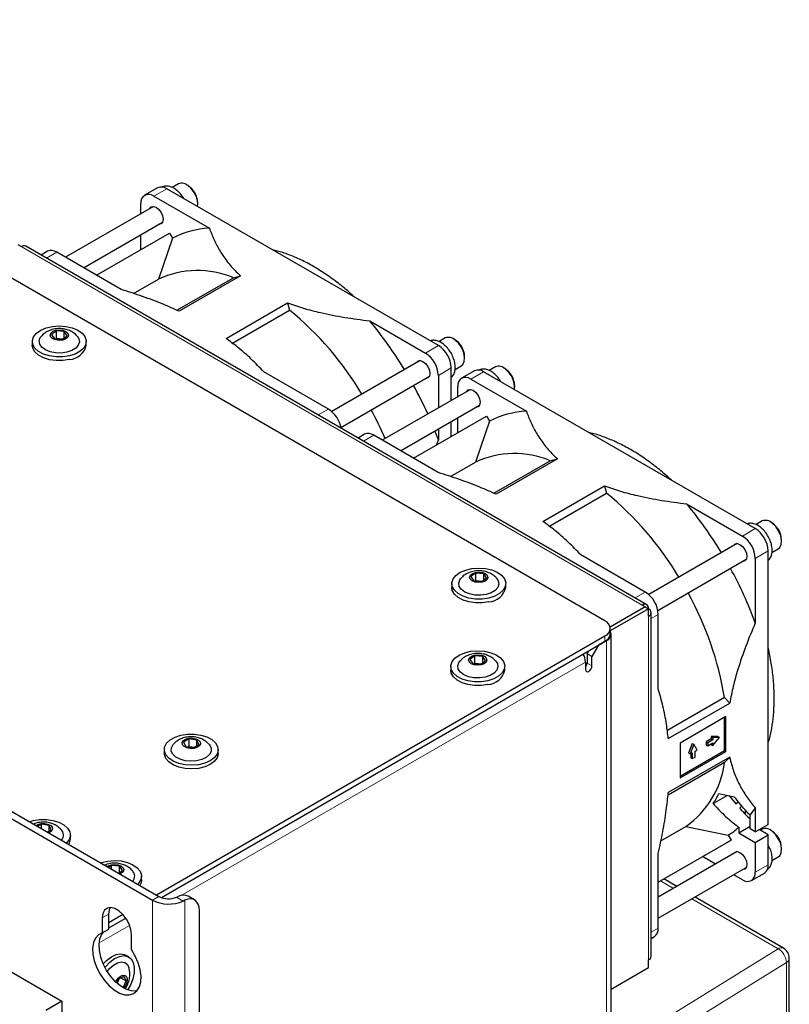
# Paper-space layout 'Blatt2' of a CAD drawing. Header units: millimetres. Extents: x 5 to 418, y 2 to 292.
# Tile 57 of 59: x 311 to 353, y 194 to 248. Entities that reach past the tile are written whole.
import ezdxf

# ---------------------------------------------------------------- set-up
doc = ezdxf.new("R2010")
doc.units = ezdxf.units.MM

psp = doc.layouts.new('Blatt2')

# ---------------------------------------------------------------- linework, layer by layer
at = {"color": 7, "linetype": 'Continuous', "lineweight": 25}
for p, q in [((342.498, 215.12), (285.576, 247.981)), ((250.592, 239.052), (318.121, 200.069)), ((319.191, 239.005), (318.844, 238.805)), ((319.699, 238.921), (319.628, 238.962)), ((250.239, 238.848), (317.767, 199.864)), ((318.045, 238.794), (317.338, 238.386)), ((333.394, 230.173), (318.545, 238.745)), ((317.131, 237.383), (317.131, 237.928)), ((317.838, 238.337), (320.882, 236.579)), ((320.247, 237.89), (320.247, 237.972)), ((317.819, 237.78), (313.007, 235.002)), ((314.007, 234.425), (318.319, 236.914)), ((314.716, 234.016), (318.7, 236.316)), ((317.131, 235.41), (317.131, 236.228)), ((318.7, 236.316), (318.858, 236.043)), ((318.858, 236.043), (318.101, 233.802)), ((310.59, 235.581), (310.431, 235.673)), ((344.781, 216.012), (310.84, 235.606)), ((312.035, 235.325), (311.681, 235.121)), ((316.066, 233.236), (312.535, 235.275)), ((316.738, 233.015), (318.101, 233.802)), ((319.104, 232.099), (322.19, 233.88)), ((322.583, 233.983), (319.226, 232.045)), ((322.19, 233.88), (322.583, 233.983)), ((321.789, 230.566), (325.146, 232.503)), ((325.146, 232.503), (325.259, 232.108)), ((322.113, 230.291), (325.259, 232.108)), ((329.643, 231.522), (332.687, 229.764)), ((312.515, 230.976), (312.247, 230.78)), ((312.944, 230.941), (312.515, 230.976)), ((312.515, 230.568), (312.515, 230.976)), ((313.105, 230.709), (312.944, 230.941)), ((312.944, 230.591), (312.944, 230.941)), ((311.201, 230.397), (311.201, 230.193)), ((312.247, 230.78), (312.409, 230.548)), ((312.409, 230.548), (312.837, 230.512)), ((312.479, 230.542), (312.515, 230.568)), ((312.515, 230.568), (312.873, 230.538)), ((312.515, 230.568), (312.524, 230.538)), ((312.837, 230.512), (313.105, 230.709)), ((314.151, 230.193), (314.151, 230.397)), ((333.775, 230.586), (333.427, 230.385)), ((334.283, 230.502), (334.213, 230.543)), ((332.403, 229.361), (327.567, 226.569)), ((334.831, 229.471), (334.831, 229.553)), ((327.384, 226.703), (323.852, 228.742)), ((334.101, 227.178), (334.101, 228.948)), ((334.306, 228.872), (334.65, 229.07)), ((335.369, 228.793), (334.662, 228.385)), ((350.718, 220.172), (335.869, 228.744)), ((336.515, 229.004), (336.168, 228.804)), ((337.023, 228.92), (336.953, 228.961)), ((328.067, 225.703), (332.903, 228.495)), ((333.394, 228.54), (333.394, 226.77)), ((335.162, 228.336), (338.206, 226.578)), ((255.188, 227.621), (312.818, 194.352)), ((335.143, 227.779), (330.331, 225.001)), ((334.455, 227.382), (334.455, 227.927)), ((337.571, 227.889), (337.571, 227.971)), ((331.331, 224.424), (335.643, 226.913)), ((332.04, 224.015), (336.024, 226.315)), ((334.101, 225.205), (334.101, 226.023)), ((334.455, 225.409), (334.455, 226.227)), ((336.182, 226.042), (335.425, 223.801)), ((336.024, 226.315), (336.182, 226.042)), ((333.394, 225.615), (333.394, 225.024)), ((329.359, 225.324), (329.005, 225.12)), ((333.39, 223.235), (329.859, 225.274)), ((333.394, 225.024), (333.274, 224.727)), ((336.428, 222.098), (339.514, 223.879)), ((339.907, 223.982), (336.55, 222.044)), ((339.514, 223.879), (339.907, 223.982)), ((334.062, 223.014), (335.425, 223.801)), ((339.114, 220.565), (342.47, 222.502)), ((342.47, 222.502), (342.584, 222.107)), ((339.437, 220.29), (342.584, 222.107)), ((346.967, 221.521), (350.011, 219.763)), ((351.099, 220.585), (350.751, 220.384)), ((351.607, 220.501), (351.537, 220.542)), ((352.155, 219.47), (352.155, 219.552)), ((349.727, 219.36), (344.891, 216.568)), ((351.631, 218.871), (351.974, 219.069)), ((344.708, 216.702), (341.177, 218.741)), ((345.391, 215.702), (350.227, 218.494)), ((350.718, 218.539), (350.718, 215.023)), ((351.426, 204.004), (351.426, 218.947)), ((335.443, 217.74), (335.175, 217.544)), ((335.175, 217.544), (335.336, 217.312)), ((335.872, 217.705), (335.443, 217.74)), ((335.443, 217.332), (335.443, 217.74)), ((335.765, 217.276), (336.033, 217.473)), ((336.033, 217.473), (335.872, 217.705)), ((335.872, 217.355), (335.872, 217.705)), ((334.129, 217.161), (334.129, 216.957)), ((335.336, 217.312), (335.765, 217.276)), ((335.407, 217.306), (335.443, 217.332)), ((335.443, 217.332), (335.801, 217.302)), ((335.443, 217.332), (335.452, 217.302)), ((337.079, 216.957), (337.079, 217.161)), ((342.781, 214.794), (344.69, 215.896)), ((344.708, 215.885), (342.785, 214.775)), ((344.885, 215.783), (342.792, 214.575)), ((344.69, 215.896), (344.531, 215.988)), ((344.69, 215.875), (344.69, 215.896)), ((344.708, 215.885), (344.885, 215.783)), ((344.885, 215.375), (344.885, 215.783)), ((345.031, 196.799), (345.031, 215.579)), ((345.415, 211.399), (345.415, 215.477)), ((342.791, 214.406), (342.791, 214.712)), ((317.98, 200.15), (342.498, 214.304)), ((342.843, 186.603), (342.843, 214.406)), ((318.26, 200.005), (342.498, 213.998)), ((342.145, 213.794), (341.791, 213.181)), ((342.587, 214.049), (342.145, 213.794)), ((335.39, 213.22), (335.122, 213.023)), ((335.819, 213.184), (335.39, 213.22)), ((335.39, 212.811), (335.39, 213.22)), ((335.98, 212.952), (335.819, 213.184)), ((335.819, 212.834), (335.819, 213.184)), ((341.526, 213.334), (341.614, 213.487)), ((341.791, 213.181), (341.526, 213.334)), ((341.526, 213.334), (341.526, 212.824)), ((341.791, 212.671), (341.791, 213.181)), ((334.076, 212.64), (334.076, 212.436)), ((335.122, 213.023), (335.283, 212.791)), ((335.283, 212.791), (335.712, 212.755)), ((335.354, 212.785), (335.39, 212.811)), ((335.39, 212.811), (335.748, 212.782)), ((335.39, 212.811), (335.399, 212.781)), ((335.712, 212.755), (335.98, 212.952)), ((337.026, 212.436), (337.026, 212.64)), ((341.438, 212.875), (341.438, 212.467)), ((349.034, 210.934), (345.888, 209.117)), ((349.034, 210.934), (349.32, 210.638)), ((345.964, 208.7), (349.32, 210.638)), ((349.116, 209.902), (346.605, 208.452)), ((349.116, 207.996), (349.116, 209.902)), ((349.028, 208.047), (349.028, 209.851)), ((348.67, 208.799), (348.308, 208.803)), ((348.308, 208.803), (348.308, 208.675)), ((348.308, 208.803), (348.397, 208.752)), ((348.67, 208.799), (348.759, 208.748)), ((319.773, 208.677), (319.47, 208.499)), ((319.47, 208.499), (319.585, 208.258)), ((319.585, 208.258), (320.004, 208.195)), ((319.72, 208.238), (319.773, 208.269)), ((320.193, 208.614), (319.773, 208.677)), ((319.773, 208.269), (319.773, 208.677)), ((319.773, 208.269), (320.057, 208.226)), ((319.773, 208.269), (319.782, 208.228)), ((320.004, 208.195), (320.308, 208.373)), ((320.308, 208.373), (320.193, 208.614)), ((320.193, 208.306), (320.193, 208.614)), ((346.605, 208.452), (346.605, 206.546)), ((347.261, 208.431), (347.076, 207.906)), ((347.35, 208.38), (347.165, 207.855)), ((347.261, 208.431), (347.35, 208.38)), ((347.535, 208.069), (347.35, 208.38)), ((348.308, 208.675), (348.029, 208.514)), ((348.029, 208.514), (348.029, 208.344)), ((348.029, 208.514), (348.118, 208.463)), ((348.029, 208.344), (348.118, 208.293)), ((348.397, 208.624), (348.118, 208.463)), ((348.118, 208.463), (348.118, 208.293)), ((348.118, 208.293), (348.397, 208.454)), ((348.308, 208.675), (348.397, 208.624)), ((348.308, 208.403), (348.308, 208.376)), ((348.308, 208.376), (348.397, 208.325)), ((348.397, 208.752), (348.397, 208.624)), ((348.759, 208.748), (348.397, 208.752)), ((348.397, 208.325), (348.759, 208.748)), ((348.397, 208.454), (348.397, 208.325)), ((318.414, 208.089), (318.414, 207.885)), ((321.364, 207.885), (321.364, 208.089)), ((346.605, 206.648), (349.028, 208.047)), ((346.605, 206.546), (349.116, 207.996)), ((347.076, 207.906), (347.165, 207.855)), ((347.165, 207.855), (347.276, 207.92)), ((347.188, 207.869), (347.188, 207.649)), ((347.276, 207.92), (347.276, 207.598)), ((347.423, 208.004), (347.535, 208.069)), ((347.423, 207.682), (347.423, 208.004)), ((349.028, 208.047), (349.116, 207.996)), ((349.034, 207.389), (345.949, 205.608)), ((349.32, 207.678), (345.964, 205.74)), ((347.188, 207.649), (347.276, 207.598)), ((347.276, 207.598), (347.423, 207.682)), ((349.32, 207.678), (349.034, 207.389)), ((348.414, 205.139), (349.18, 205.581)), ((349.591, 205.499), (348.715, 205.674)), ((349.316, 205.554), (349.668, 205.107)), ((350.189, 204.549), (350.192, 204.77)), ((350.436, 203.759), (350.436, 204.505)), ((350.718, 204.906), (350.718, 203.596)), ((311.695, 204.013), (311.493, 203.895)), ((312.114, 203.95), (311.695, 204.013)), ((311.695, 203.778), (311.695, 204.013)), ((312.229, 203.709), (312.114, 203.95)), ((312.114, 203.642), (312.114, 203.95)), ((350.718, 203.596), (351.426, 204.004)), ((312.023, 203.589), (312.229, 203.709)), ((313.285, 203.221), (313.285, 203.425)), ((345.559, 203.099), (346.922, 203.887)), ((346.922, 203.887), (349.242, 203.421)), ((349.242, 203.421), (349.399, 203.148)), ((349.817, 203.545), (350.436, 203.902)), ((349.817, 203.848), (349.817, 203.545)), ((349.817, 203.545), (350.718, 203.024)), ((350.718, 203.596), (350.436, 203.759)), ((350.718, 203.024), (351.426, 203.433)), ((351.426, 203.433), (350.93, 203.718)), ((351.099, 203.744), (350.993, 203.682)), ((351.426, 201.799), (351.426, 203.433)), ((351.607, 203.66), (351.537, 203.701)), ((345.415, 200.848), (349.399, 203.148)), ((345.415, 200.848), (349.149, 203.004)), ((349.399, 203.148), (349.149, 203.004)), ((350.718, 203.024), (350.718, 201.391)), ((349.727, 202.519), (345.415, 200.03)), ((345.415, 198.33), (345.415, 202.408)), ((352.155, 202.629), (352.155, 202.711)), ((348.539, 201.833), (347.83, 202.242)), ((351.629, 202.029), (351.974, 202.228)), ((315.538, 201.759), (315.386, 201.647)), ((315.967, 201.724), (315.538, 201.759)), ((315.538, 201.56), (315.538, 201.759)), ((315.92, 201.339), (316.128, 201.492)), ((316.128, 201.492), (315.967, 201.724)), ((315.967, 201.373), (315.967, 201.724)), ((345.415, 198.875), (350.227, 201.653)), ((350.011, 200.983), (349.539, 201.256)), ((350.511, 200.933), (351.218, 201.342)), ((317.174, 200.976), (317.174, 201.18)), ((346.423, 200.611), (345.713, 201.021)), ((319.086, 200.022), (319.181, 200.063)), ((319.535, 199.859), (319.442, 199.816)), ((320.072, 199.875), (319.718, 200.079)), ((352.265, 197.238), (347.423, 200.034)), ((315.381, 198.282), (315.381, 199.099)), ((320.331, 192.135), (320.331, 199.303)), ((315.027, 198.895), (315.027, 198.078)), ((315.381, 198.649), (316.144, 199.09)), ((315.381, 198.343), (316.31, 198.88)), ((315.027, 198.078), (315.381, 198.282)), ((316.618, 197.16), (316.618, 197.976)), ((345.031, 197.77), (345.208, 197.872)), ((316.472, 196.763), (316.295, 196.865)), ((344.885, 196.186), (344.885, 196.595)), ((352.578, 134.032), (352.578, 196.697)), ((342.843, 195.008), (344.885, 196.186)), ((315.912, 195.565), (315.808, 195.34)), ((315.954, 195.583), (315.831, 195.32)), ((316.217, 195.701), (315.912, 195.565)), ((316.038, 195.621), (316.339, 195.448)), ((316.165, 195.074), (316.339, 195.448)), ((316.339, 195.448), (316.217, 195.701)), ((312.818, 194.352), (311.934, 193.842)), ((312.818, 194.352), (312.818, 114.74))]:
    psp.add_line(p, q, dxfattribs=at)
at = {"color": 7, "linetype": 'Continuous', "lineweight": 18}
for p, q in [((318.545, 238.745), (317.838, 238.337)), ((310.59, 235.581), (344.531, 215.988)), ((312.535, 235.275), (311.974, 234.951)), ((332.687, 229.764), (333.394, 230.173)), ((334.101, 228.948), (333.394, 228.54)), ((335.869, 228.744), (335.162, 228.336)), ((326.823, 226.379), (327.384, 226.703)), ((329.859, 225.274), (329.298, 224.95)), ((350.011, 219.763), (350.718, 220.172)), ((351.426, 218.947), (350.718, 218.539)), ((344.147, 216.378), (344.708, 216.702)), ((344.885, 215.375), (344.885, 196.595)), ((345.415, 215.477), (345.031, 215.255)), ((342.498, 213.998), (342.498, 214.304)), ((342.581, 214.052), (342.587, 214.049)), ((342.587, 214.049), (342.587, 186.245)), ((341.438, 212.875), (319.343, 200.12)), ((341.526, 212.824), (341.791, 212.671)), ((350.718, 201.391), (351.426, 201.799)), ((346.247, 200.51), (345.538, 200.919)), ((318.121, 200.069), (317.767, 199.864)), ((317.767, 77.383), (317.767, 199.864)), ((319.442, 199.816), (319.086, 200.022)), ((319.535, 77.388), (319.535, 199.859)), ((351.961, 197.212), (347.247, 199.933)), ((315.027, 198.895), (315.381, 199.099)), ((316.515, 198.488), (314.859, 197.531)), ((345.031, 198.108), (345.415, 198.33)), ((342.843, 191.56), (351.961, 197.212)), ((352.417, 196.456), (342.966, 190.597)), ((352.417, 133.79), (352.417, 196.456))]:
    psp.add_line(p, q, dxfattribs=at)
at = {"color": 7, "linetype": 'Continuous', "lineweight": 25, "flags": 128}
for points in [[(317.622, 237.667), (317.702, 237.756), (317.825, 237.78), (317.971, 237.729), (318.116, 237.612), (318.239, 237.446), (318.322, 237.256), (318.351, 237.071)], [(318.351, 237.071), (318.322, 236.92), (318.239, 236.825), (318.122, 236.8)], [(313.225, 229.607), (312.867, 229.553), (312.497, 229.552), (312.139, 229.604), (311.814, 229.706), (311.544, 229.852), (311.344, 230.032), (311.228, 230.234), (311.204, 230.447), (311.271, 230.657), (311.427, 230.851), (311.662, 231.016), (311.96, 231.142), (312.303, 231.221), (312.67, 231.249), (313.037, 231.223), (313.381, 231.145), (313.681, 231.02), (313.918, 230.857), (314.077, 230.664), (314.148, 230.454), (314.126, 230.241), (314.013, 230.038), (313.817, 229.857), (313.548, 229.711), (313.225, 229.607)], [(312.862, 230.476), (312.67, 230.456), (312.479, 230.479), (312.318, 230.543), (312.212, 230.637), (312.176, 230.748), (312.216, 230.858), (312.327, 230.951), (312.49, 231.012), (312.682, 231.033), (312.873, 231.01), (313.034, 230.946), (313.14, 230.852), (313.176, 230.741), (313.136, 230.631), (313.026, 230.538), (312.862, 230.476)], [(313.085, 229.808), (312.781, 229.765), (312.468, 229.774), (312.172, 229.833), (311.917, 229.938), (311.724, 230.08), (311.607, 230.247), (311.577, 230.427), (311.636, 230.605), (311.703, 230.694)], [(313.646, 230.697), (313.745, 230.547), (313.775, 230.367), (313.716, 230.19), (313.572, 230.029), (313.356, 229.898), (313.085, 229.808)], [(334.65, 229.07), (334.727, 229.134), (334.811, 229.3), (334.83, 229.524), (334.782, 229.78), (334.672, 230.041), (334.513, 230.28), (334.321, 230.469)], [(313.225, 229.403), (312.867, 229.349), (312.497, 229.348), (312.139, 229.4), (311.814, 229.502), (311.544, 229.648), (311.344, 229.827), (311.228, 230.03), (311.201, 230.193)], [(332.206, 229.247), (332.286, 229.337), (332.409, 229.361), (332.555, 229.31), (332.7, 229.193), (332.823, 229.026), (332.906, 228.836), (332.935, 228.652)], [(332.935, 228.652), (332.906, 228.501), (332.823, 228.406), (332.706, 228.381)], [(334.946, 227.666), (335.026, 227.755), (335.149, 227.779), (335.295, 227.728), (335.44, 227.611), (335.563, 227.445), (335.646, 227.255), (335.675, 227.07)], [(335.675, 227.07), (335.646, 226.919), (335.563, 226.824), (335.446, 226.799)], [(333.394, 225.024), (333.241, 225.43), (333.21, 225.508)], [(351.974, 219.069), (352.051, 219.133), (352.135, 219.299), (352.154, 219.523), (352.106, 219.779), (351.996, 220.04), (351.837, 220.279), (351.645, 220.468)], [(349.53, 219.246), (349.61, 219.336), (349.733, 219.36), (349.879, 219.309), (350.024, 219.192), (350.148, 219.025), (350.23, 218.835), (350.259, 218.651)], [(350.259, 218.651), (350.23, 218.5), (350.148, 218.405), (350.03, 218.38)], [(336.153, 216.371), (335.795, 216.317), (335.425, 216.316), (335.067, 216.368), (334.742, 216.47), (334.471, 216.616), (334.272, 216.796), (334.156, 216.998), (334.132, 217.211), (334.199, 217.421), (334.355, 217.615), (334.59, 217.78), (334.888, 217.906), (335.231, 217.985), (335.598, 218.013), (335.965, 217.987), (336.309, 217.909), (336.609, 217.784), (336.846, 217.621), (337.005, 217.428), (337.076, 217.218), (337.054, 217.005), (336.941, 216.802), (336.744, 216.621), (336.476, 216.475), (336.153, 216.371)], [(336.013, 216.572), (335.709, 216.529), (335.396, 216.538), (335.1, 216.597), (334.845, 216.702), (334.652, 216.844), (334.535, 217.011), (334.505, 217.191), (334.564, 217.369), (334.631, 217.458)], [(335.79, 217.24), (335.598, 217.22), (335.407, 217.243), (335.246, 217.307), (335.14, 217.401), (335.104, 217.512), (335.144, 217.622), (335.255, 217.715), (335.418, 217.776), (335.61, 217.797), (335.801, 217.774), (335.962, 217.71), (336.068, 217.616), (336.104, 217.505), (336.064, 217.395), (335.953, 217.302), (335.79, 217.24)], [(336.573, 217.461), (336.673, 217.311), (336.703, 217.131), (336.644, 216.954), (336.5, 216.793), (336.284, 216.662), (336.013, 216.572)], [(336.153, 216.167), (335.795, 216.113), (335.425, 216.112), (335.067, 216.164), (334.742, 216.266), (334.471, 216.412), (334.272, 216.591), (334.156, 216.794), (334.129, 216.957)], [(336.1, 211.85), (335.742, 211.796), (335.372, 211.795), (335.014, 211.847), (334.689, 211.95), (334.418, 212.095), (334.219, 212.275), (334.103, 212.477), (334.079, 212.69), (334.146, 212.9), (334.302, 213.094), (334.537, 213.259), (334.835, 213.385), (335.178, 213.464), (335.545, 213.492), (335.912, 213.466), (336.256, 213.388), (336.556, 213.264), (336.793, 213.1), (336.952, 212.907), (337.023, 212.697), (337.001, 212.484), (336.888, 212.281), (336.691, 212.1), (336.423, 211.954), (336.1, 211.85)], [(335.737, 212.72), (335.545, 212.699), (335.354, 212.722), (335.193, 212.786), (335.087, 212.88), (335.051, 212.991), (335.091, 213.101), (335.202, 213.194), (335.365, 213.255), (335.557, 213.276), (335.748, 213.253), (335.909, 213.189), (336.015, 213.095), (336.051, 212.984), (336.011, 212.874), (335.9, 212.781), (335.737, 212.72)], [(335.96, 212.051), (335.656, 212.008), (335.343, 212.017), (335.047, 212.076), (334.792, 212.181), (334.599, 212.323), (334.482, 212.491), (334.452, 212.67), (334.511, 212.848), (334.578, 212.937)], [(336.52, 212.941), (336.62, 212.79), (336.65, 212.61), (336.591, 212.433), (336.447, 212.272), (336.231, 212.141), (335.96, 212.051)], [(341.438, 212.467), (341.451, 212.396), (341.489, 212.352), (341.547, 212.341), (341.614, 212.365), (341.682, 212.419), (341.739, 212.497), (341.778, 212.585), (341.791, 212.671)], [(336.1, 211.646), (335.742, 211.592), (335.372, 211.591), (335.014, 211.643), (334.689, 211.745), (334.418, 211.891), (334.219, 212.071), (334.103, 212.273), (334.076, 212.436)], [(320.281, 207.268), (319.915, 207.238), (319.547, 207.261), (319.201, 207.336), (318.898, 207.458), (318.657, 207.62), (318.494, 207.812), (318.418, 208.02), (318.435, 208.234), (318.543, 208.438), (318.736, 208.62), (319.001, 208.769), (319.321, 208.875), (319.678, 208.932), (320.048, 208.936), (320.407, 208.886), (320.734, 208.787), (321.008, 208.643), (321.212, 208.465), (321.332, 208.263), (321.362, 208.051), (321.299, 207.84), (321.148, 207.646), (320.917, 207.479), (320.622, 207.35), (320.281, 207.268)], [(320.181, 207.477), (319.87, 207.454), (319.561, 207.483), (319.279, 207.561), (319.045, 207.681), (318.881, 207.835), (318.797, 208.009), (318.803, 208.19), (318.896, 208.362), (318.917, 208.387)], [(320.021, 208.158), (319.827, 208.15), (319.642, 208.185), (319.494, 208.259), (319.407, 208.359), (319.392, 208.472), (319.454, 208.579), (319.581, 208.664), (319.756, 208.714), (319.95, 208.722), (320.135, 208.687), (320.283, 208.613), (320.371, 208.513), (320.385, 208.4), (320.323, 208.293), (320.196, 208.208), (320.021, 208.158)], [(320.859, 208.388), (320.897, 208.343), (320.98, 208.169), (320.975, 207.988), (320.881, 207.816), (320.708, 207.665), (320.468, 207.549), (320.181, 207.477)], [(320.281, 207.064), (319.915, 207.033), (319.547, 207.056), (319.201, 207.132), (318.898, 207.254), (318.657, 207.416), (318.494, 207.607), (318.418, 207.816), (318.414, 207.885)], [(321.364, 207.885), (321.362, 207.846), (321.299, 207.636), (321.148, 207.441), (320.917, 207.275), (320.622, 207.146), (320.281, 207.064)], [(311.045, 204.153), (311.243, 204.211), (311.599, 204.268), (311.969, 204.272), (312.329, 204.222), (312.656, 204.123), (312.93, 203.98), (313.133, 203.801), (313.254, 203.6), (313.283, 203.387), (313.221, 203.176), (313.071, 202.984)], [(311.408, 203.944), (311.503, 204), (311.677, 204.051), (311.872, 204.059), (312.057, 204.023), (312.204, 203.95), (312.292, 203.849), (312.306, 203.737), (312.245, 203.63), (312.117, 203.545), (312.107, 203.54)], [(351.974, 202.228), (352.051, 202.292), (352.135, 202.458), (352.154, 202.682), (352.106, 202.938), (351.996, 203.199), (351.837, 203.438), (351.645, 203.627)], [(349.53, 202.405), (349.61, 202.495), (349.733, 202.519), (349.879, 202.468), (350.024, 202.351), (350.148, 202.184), (350.23, 201.994), (350.259, 201.81)], [(314.934, 201.908), (314.983, 201.925), (315.326, 202.004), (315.693, 202.032), (316.06, 202.006), (316.404, 201.928), (316.704, 201.803), (316.941, 201.639), (317.1, 201.447), (317.171, 201.237), (317.149, 201.024), (317.036, 200.821), (316.96, 200.739)], [(315.297, 201.699), (315.35, 201.734), (315.513, 201.795), (315.705, 201.816), (315.896, 201.793), (316.057, 201.729), (316.163, 201.635), (316.199, 201.524), (316.159, 201.414), (316.048, 201.321), (315.996, 201.295)], [(350.259, 201.81), (350.23, 201.658), (350.148, 201.564), (350.03, 201.539)], [(317.174, 200.976), (317.149, 200.82), (317.076, 200.671)], [(320.331, 199.303), (320.316, 199.481), (320.271, 199.636), (320.199, 199.762), (320.102, 199.856), (319.983, 199.914), (319.845, 199.934), (319.694, 199.916), (319.535, 199.859)], [(316.618, 197.976), (316.586, 198.254), (316.492, 198.546), (316.344, 198.829), (316.153, 199.08), (315.936, 199.279), (315.71, 199.41), (315.492, 199.462), (315.302, 199.43), (315.154, 199.318), (315.059, 199.135), (315.027, 198.895)], [(315.381, 199.099), (315.413, 199.339), (315.466, 199.462)], [(315.027, 198.078), (314.817, 197.972), (314.655, 197.793), (314.547, 197.547), (314.499, 197.247), (314.514, 196.908), (314.59, 196.544), (314.723, 196.173), (314.909, 195.812), (315.138, 195.479), (315.398, 195.189), (315.679, 194.955), (315.966, 194.789), (316.247, 194.699), (316.508, 194.688), (316.736, 194.757), (316.922, 194.903), (317.056, 195.12), (317.132, 195.396), (317.146, 195.719), (317.099, 196.074), (316.991, 196.444), (316.828, 196.812), (316.618, 197.16)], [(316.92, 194.901), (316.861, 194.892), (316.601, 194.903), (316.32, 194.993), (316.033, 195.159), (315.752, 195.393), (315.491, 195.683), (315.263, 196.016), (315.077, 196.377), (314.943, 196.748), (314.867, 197.112), (314.853, 197.452), (314.9, 197.751), (315.008, 197.997), (315.116, 198.129)], [(315.076, 196.378), (315.263, 196.573), (315.522, 196.77), (315.782, 196.893), (316.028, 196.934), (316.245, 196.89), (316.295, 196.865)], [(315.173, 196.176), (315.201, 196.212), (315.44, 196.471), (315.698, 196.668), (315.959, 196.791), (316.205, 196.832), (316.422, 196.788), (316.595, 196.662), (316.715, 196.463), (316.772, 196.202), (316.765, 195.895), (316.693, 195.564), (316.56, 195.227), (316.409, 194.956)], [(315.292, 195.968), (315.423, 196.129), (315.637, 196.32), (315.858, 196.443), (316.069, 196.489), (316.254, 196.454), (316.396, 196.34), (316.476, 196.183)], [(315.752, 195.393), (315.78, 195.448), (315.893, 195.604), (316.028, 195.716), (316.164, 195.766), (316.28, 195.747), (316.359, 195.662), (316.388, 195.523), (316.364, 195.353), (316.29, 195.175), (316.204, 195.051)]]:
    psp.add_lwpolyline(points, dxfattribs=at)
at = {"color": 7, "linetype": 'Continuous', "lineweight": 25}
for centre, radius, start, end in [((319.376, 238.539), 0.502, 44.1272, 111.7165), ((319.074, 237.927), 1.174, 2.1839, 57.8107), ((317.562, 237.998), 0.437, 50.7967, 189.2141), ((318.252, 238.336), 0.503, 54.3822, 114.3074), ((318.948, 237.864), 1.293, 355.7417, 52.4031), ((321.047, 231.87), 4.712, 92.0025, 117.6828), ((310.737, 235.377), 0.251, 65.6927, 125.618), ((312.242, 234.866), 0.503, 54.3822, 114.3074), ((320.234, 229.218), 5.056, 67.2415, 114.9535), ((313.992, 218.374), 17.764, 30.9975, 50.6326), ((312.751, 217.474), 21.97, 31.2219, 39.7469), ((333.961, 230.12), 0.502, 44.1271, 111.7165), ((333.658, 229.508), 1.174, 2.184, 57.8106), ((313.154, 230.424), 1.024, 273.9759, 346.9698), ((331.859, 228.47), 1.537, 2.6054, 57.3946), ((332.566, 228.878), 1.537, 2.6054, 57.3946), ((335.576, 228.335), 0.503, 54.3824, 114.3072), ((336.701, 228.538), 0.502, 44.1271, 111.7166), ((336.398, 227.926), 1.174, 2.1839, 57.8107), ((336.272, 227.863), 1.293, 355.7416, 52.4032), ((334.886, 227.997), 0.437, 50.7967, 189.2141), ((312.432, 217.243), 22.362, 24.2745, 28.7417), ((326.531, 225.387), 1.568, 9.8782, 57.0463), ((312.511, 217.284), 19.596, 23.476, 28.5769), ((338.371, 221.869), 4.712, 92.0026, 117.6828), ((329.566, 224.865), 0.503, 54.3824, 114.3072), ((337.558, 219.217), 5.056, 67.2415, 114.9535), ((331.316, 208.373), 17.764, 30.9975, 50.6326), ((330.075, 207.473), 21.97, 31.2219, 39.747), ((351.285, 220.119), 0.502, 44.1271, 111.7166), ((349.89, 218.877), 1.537, 2.6053, 57.3946), ((350.982, 219.507), 1.174, 2.184, 57.8106), ((349.183, 218.469), 1.537, 2.6053, 57.3946), ((330.105, 207.417), 21.972, 20.2534, 28.7787), ((336.082, 217.188), 1.024, 273.9761, 346.9697), ((343.88, 215.407), 1.537, 2.6053, 57.3946), ((331.505, 208.042), 17.766, 9.3685, 29.0037), ((344.669, 215.818), 0.218, 350.7862, 129.2032), ((344.807, 215.579), 0.218, 290.784, 69.216), ((342.343, 214.712), 0.437, 290.7836, 69.2168), ((342.291, 214.456), 0.503, 294.3748, 354.3052), ((342.455, 214.403), 0.378, 290.3166, 27.0547), ((340.526, 212.841), 0.912, 2.1241, 30.9777), ((341.138, 212.843), 0.388, 320.448, 357.1411), ((336.029, 212.667), 1.024, 273.9761, 346.9697), ((344.018, 208.026), 5.057, 305.0584, 352.7631), ((344.076, 207.934), 5.161, 327.2074, 334.0317), ((346.289, 207.73), 5.253, 322.126, 327.4806), ((312.479, 203.426), 0.424, 318.1864, 44.8214), ((346.905, 207.171), 4.418, 301.9294, 311.2265), ((351.285, 203.278), 0.502, 44.1266, 111.7171), ((350.982, 202.666), 1.174, 2.1839, 57.8107), ((312.735, 203.229), 0.55, 325.3265, 359.1503), ((350.943, 201.742), 0.486, 304.5081, 6.8043), ((316.381, 201.181), 0.415, 316.9358, 46.1949), ((350.287, 201.321), 0.437, 230.7967, 9.2142), ((318.656, 201.595), 1.945, 242.8261, 293.8589), ((318.655, 201.113), 1.173, 242.9058, 291.547), ((319.465, 199.563), 0.575, 63.8888, 119.5221), ((344.933, 198.272), 0.486, 304.5081, 6.8043), ((351.953, 196.697), 0.625, 0, 60.0027), ((344.781, 196.824), 0.251, 294.3738, 354.3069)]:
    psp.add_arc(centre, radius, start, end, dxfattribs=at)
at = {"color": 7, "linetype": 'Continuous', "lineweight": 18}
for centre, radius, start, end in [((352.136, 196.957), 0.309, 65.3601, 124.6044), ((351.511, 196.424), 0.907, 2.0012, 60.2674), ((352.279, 196.722), 0.3, 297.4752, 355.2806)]:
    psp.add_arc(centre, radius, start, end, dxfattribs=at)
at = {"color": 7, "linetype": 'Continuous', "lineweight": 25}
for major_axis, start_param, end_param in [((1.463, 12.005), 0.727153, 0.749913), ((1.399, 11.48), 0.702652, 0.726093)]:
    psp.add_ellipse((351.891, 195.921), major_axis=major_axis, ratio=0.402531, start_param=start_param, end_param=end_param, dxfattribs=at)
for points, knots in [([(319.475, 238.208), (319.453, 238.248), (319.38, 238.377), (319.215, 238.563), (318.994, 238.746), (318.761, 238.86), (318.54, 238.893), (318.381, 238.883), (318.313, 238.84), (318.301, 238.833)], [0, 0, 0, 0, 0.083382, 0.267808, 0.454411, 0.644981, 0.811263, 0.9678, 1, 1, 1, 1]), ([(320.882, 236.579), (320.962, 236.369), (321.123, 235.948), (321.455, 235.324), (321.875, 234.713), (322.273, 234.267), (322.53, 234.032), (322.583, 233.983)], [0, 0, 0, 0, 0.231599, 0.463126, 0.70072, 0.938163, 1, 1, 1, 1]), ([(326.575, 234.49), (326.457, 234.556), (326.115, 234.748), (325.551, 235.014), (324.915, 235.26), (324.51, 235.362), (324.322, 235.41)], [0, 0, 0, 0, 0.155341, 0.450293, 0.745362, 1, 1, 1, 1]), ([(328.81, 232.819), (328.733, 232.891), (328.446, 233.164), (327.93, 233.58), (327.26, 234.075), (326.806, 234.35), (326.575, 234.49)], [0, 0, 0, 0, 0.105883, 0.400517, 0.695301, 1, 1, 1, 1]), ([(319.226, 232.045), (318.935, 232.175), (318.291, 232.462), (317.235, 232.861), (316.456, 233.111), (316.066, 233.236)], [0, 0, 0, 0, 0.292322, 0.645449, 1, 1, 1, 1]), ([(325.146, 232.503), (325.435, 232.403), (326.015, 232.203), (327.063, 231.937), (328.272, 231.699), (329.185, 231.581), (329.643, 231.522)], [0, 0, 0, 0, 0.208768, 0.419594, 0.708565, 1, 1, 1, 1]), ([(313.637, 230.7), (313.625, 230.715), (313.562, 230.795), (313.404, 230.906), (313.171, 231.025), (312.898, 231.095), (312.591, 231.112), (312.282, 231.061), (312.005, 230.942), (311.813, 230.816), (311.732, 230.717), (311.711, 230.69)], [0, 0, 0, 0, 0.025909, 0.143296, 0.26363, 0.391856, 0.531767, 0.685711, 0.821946, 0.951657, 1, 1, 1, 1]), ([(323.852, 228.742), (323.63, 228.972), (323.186, 229.433), (322.493, 230.041), (322.001, 230.408), (321.789, 230.566)], [0, 0, 0, 0, 0.362187, 0.725769, 1, 1, 1, 1]), ([(334.101, 228.438), (334.127, 228.46), (334.206, 228.525), (334.28, 228.69), (334.325, 228.915), (334.311, 229.176), (334.239, 229.456), (334.114, 229.734), (333.943, 229.99), (333.738, 230.206), (333.507, 230.369), (333.275, 230.454), (333.082, 230.474), (332.985, 230.439), (332.952, 230.428)], [0, 0, 0, 0, 0.040705, 0.122711, 0.208748, 0.300709, 0.39543, 0.489997, 0.584546, 0.679744, 0.776393, 0.875234, 0.958601, 1, 1, 1, 1]), ([(336.799, 228.207), (336.777, 228.247), (336.704, 228.376), (336.539, 228.562), (336.318, 228.745), (336.085, 228.859), (335.864, 228.892), (335.705, 228.882), (335.637, 228.839), (335.626, 228.832)], [0, 0, 0, 0, 0.083382, 0.267808, 0.454411, 0.644981, 0.811263, 0.967799, 1, 1, 1, 1]), ([(338.206, 226.578), (338.287, 226.368), (338.448, 225.947), (338.779, 225.323), (339.199, 224.712), (339.597, 224.266), (339.854, 224.031), (339.907, 223.982)], [0, 0, 0, 0, 0.231599, 0.463126, 0.70072, 0.938163, 1, 1, 1, 1]), ([(346.134, 222.818), (345.998, 222.944), (345.648, 223.266), (345.069, 223.722), (344.404, 224.19), (343.733, 224.593), (343.062, 224.933), (342.396, 225.198), (341.922, 225.356), (341.677, 225.403), (341.646, 225.409)], [0, 0, 0, 0, 0.0940999, 0.2414302, 0.3888366, 0.5363187, 0.6838653, 0.8314453, 0.9789816, 1, 1, 1, 1]), ([(336.55, 222.044), (336.259, 222.174), (335.615, 222.461), (334.56, 222.86), (333.781, 223.11), (333.39, 223.235)], [0, 0, 0, 0, 0.292321, 0.645449, 1, 1, 1, 1]), ([(342.47, 222.502), (342.759, 222.402), (343.339, 222.202), (344.387, 221.936), (345.596, 221.698), (346.509, 221.58), (346.967, 221.521)], [0, 0, 0, 0, 0.2087682, 0.4195943, 0.7085653, 1, 1, 1, 1]), ([(341.177, 218.741), (340.955, 218.971), (340.51, 219.432), (339.817, 220.04), (339.325, 220.407), (339.114, 220.565)], [0, 0, 0, 0, 0.362187, 0.725769, 1, 1, 1, 1]), ([(351.426, 218.437), (351.452, 218.459), (351.53, 218.524), (351.604, 218.689), (351.649, 218.914), (351.635, 219.175), (351.563, 219.455), (351.438, 219.733), (351.267, 219.989), (351.062, 220.205), (350.831, 220.368), (350.599, 220.453), (350.406, 220.473), (350.309, 220.438), (350.276, 220.427)], [0, 0, 0, 0, 0.0407054, 0.1227114, 0.2087483, 0.3007091, 0.3954304, 0.4899976, 0.584546, 0.679744, 0.7763933, 0.8752343, 0.9586002, 1, 1, 1, 1]), ([(336.565, 217.464), (336.553, 217.478), (336.49, 217.559), (336.332, 217.67), (336.099, 217.789), (335.826, 217.859), (335.519, 217.876), (335.21, 217.825), (334.933, 217.706), (334.741, 217.58), (334.66, 217.481), (334.638, 217.454)], [0, 0, 0, 0, 0.0259086, 0.143295, 0.2636296, 0.391856, 0.5317669, 0.6857111, 0.8219458, 0.9516571, 1, 1, 1, 1]), ([(350.718, 215.023), (350.542, 214.6), (350.188, 213.75), (349.79, 212.587), (349.495, 211.544), (349.379, 210.941), (349.32, 210.638)], [0, 0, 0, 0, 0.2891686, 0.5804056, 0.7892731, 1, 1, 1, 1]), ([(351.426, 208.472), (351.438, 208.508), (351.521, 208.749), (351.621, 209.243), (351.723, 209.952), (351.763, 210.703), (351.748, 211.485), (351.674, 212.296), (351.568, 213.02), (351.465, 213.477), (351.426, 213.652)], [0, 0, 0, 0, 0.025226, 0.172143, 0.319353, 0.466723, 0.614157, 0.761579, 0.908959, 1, 1, 1, 1]), ([(336.512, 212.943), (336.5, 212.958), (336.436, 213.038), (336.279, 213.149), (336.046, 213.268), (335.773, 213.339), (335.466, 213.355), (335.157, 213.304), (334.88, 213.185), (334.688, 213.06), (334.607, 212.96), (334.585, 212.933)], [0, 0, 0, 0, 0.025909, 0.143295, 0.26363, 0.391857, 0.531767, 0.685713, 0.821947, 0.951657, 1, 1, 1, 1]), ([(345.964, 208.7), (345.933, 208.962), (345.861, 209.57), (345.681, 210.475), (345.504, 211.09), (345.415, 211.399)], [0, 0, 0, 0, 0.274231, 0.636341, 1, 1, 1, 1]), ([(320.852, 208.392), (320.798, 208.445), (320.685, 208.558), (320.465, 208.681), (320.206, 208.769), (319.911, 208.805), (319.603, 208.778), (319.315, 208.684), (319.085, 208.554), (318.973, 208.437), (318.926, 208.388)], [0, 0, 0, 0, 0.104443, 0.223581, 0.348974, 0.485072, 0.634143, 0.773606, 0.905684, 1, 1, 1, 1]), ([(349.32, 207.678), (349.336, 207.607), (349.41, 207.275), (349.591, 206.721), (349.904, 206.054), (350.28, 205.447), (350.572, 205.087), (350.718, 204.906)], [0, 0, 0, 0, 0.061837, 0.292589, 0.523477, 0.761698, 1, 1, 1, 1]), ([(345.415, 202.408), (345.501, 202.807), (345.674, 203.607), (345.857, 204.72), (345.93, 205.423), (345.964, 205.74)], [0, 0, 0, 0, 0.3531966, 0.7076787, 1, 1, 1, 1]), ([(348.414, 205.139), (348.611, 204.926), (349.005, 204.501), (349.492, 204.097), (349.767, 203.886), (349.817, 203.848)], [0, 0, 0, 0, 0.4491553, 0.9000105, 1, 1, 1, 1]), ([(350.436, 204.505), (350.379, 204.562), (350.078, 204.866), (349.809, 205.215), (349.591, 205.499)], [0, 0, 0, 0, 0.187583, 1, 1, 1, 1]), ([(349.869, 204.879), (349.925, 204.82), (350.101, 204.629), (350.292, 204.44), (350.428, 204.313), (350.436, 204.306)], [0, 0, 0, 0, 0.301441, 0.962004, 1, 1, 1, 1]), ([(312.773, 203.728), (312.72, 203.781), (312.606, 203.894), (312.387, 204.017), (312.128, 204.105), (311.832, 204.14), (311.536, 204.119), (311.355, 204.052), (311.273, 204.022)], [0, 0, 0, 0, 0.138325, 0.29611, 0.462181, 0.642429, 0.839859, 1, 1, 1, 1]), ([(351.375, 201.543), (351.392, 201.552), (351.469, 201.594), (351.558, 201.732), (351.633, 201.936), (351.65, 202.181), (351.608, 202.452), (351.531, 202.692), (351.453, 202.827), (351.426, 202.874)], [0, 0, 0, 0, 0.04527, 0.204931, 0.366041, 0.538182, 0.719678, 0.902995, 1, 1, 1, 1]), ([(316.66, 201.483), (316.648, 201.497), (316.584, 201.578), (316.427, 201.688), (316.194, 201.807), (315.921, 201.879), (315.615, 201.893), (315.353, 201.858), (315.21, 201.793), (315.167, 201.774)], [0, 0, 0, 0, 0.034494, 0.19078, 0.350992, 0.52171, 0.707985, 0.912944, 1, 1, 1, 1]), ([(316.271, 195.023), (316.282, 195.036), (316.359, 195.132), (316.454, 195.34), (316.531, 195.633), (316.543, 195.919), (316.497, 196.096), (316.475, 196.181)], [0, 0, 0, 0, 0.0413661, 0.3017069, 0.5493545, 0.7842746, 1, 1, 1, 1])]:
    psp.add_open_spline(points, degree=3, knots=knots, dxfattribs=at)

doc.saveas('drawing.dxf')
